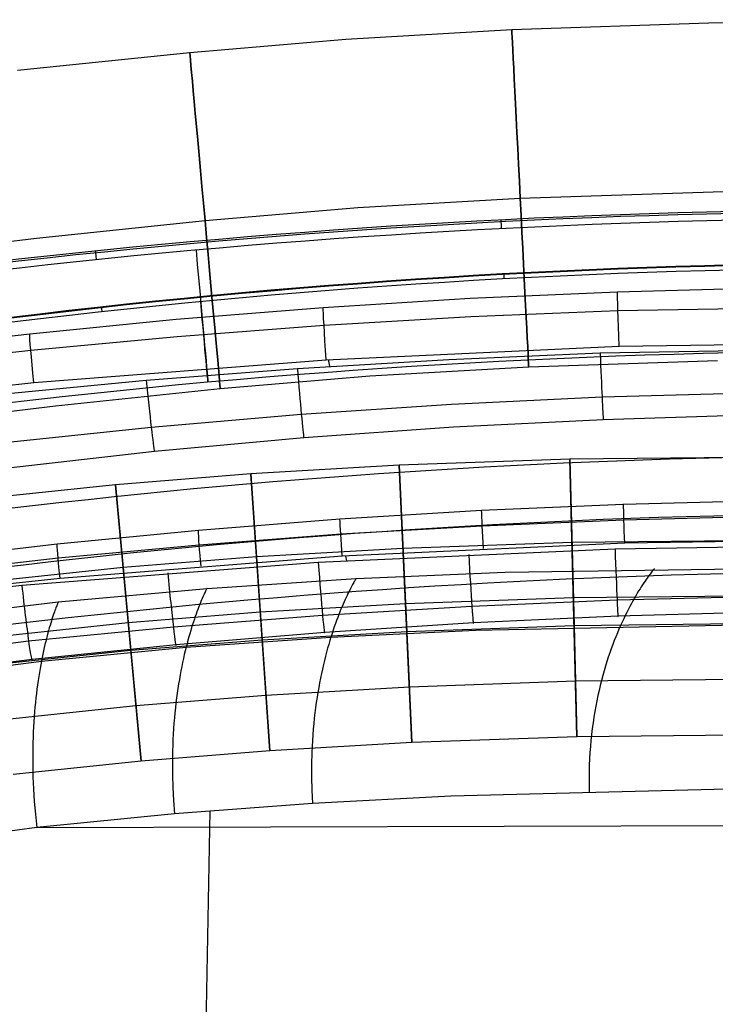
# Model space of a CAD drawing. Extents: x -310 to 431, y -269 to 264.
# Tile 35 of 64: x -75 to -12, y 142 to 230. Entities that reach past the tile are written whole.
import ezdxf

# ---------------------------------------------------------------- set-up
doc = ezdxf.new("R2010")
doc.units = 0
doc.layers.add('PREDEFINITO', color=7, linetype='CONTINUOUS')

msp = doc.modelspace()

# ---------------------------------------------------------------- linework, layer by layer
at = {"layer": 'PREDEFINITO'}
for p, q in [((-30.271, 229.393, 684.478), (-12.524, 229.995, 684.478)), ((-12.524, 229.995, 684.478), (5.327, 230.289, 684.478)), ((-45.215, 228.539, 684.478), (-30.271, 229.393, 684.478)), ((-59.273, 227.349, 684.478), (-45.215, 228.539, 684.478)), ((-74.778, 225.732, 684.477), (-59.273, 227.349, 684.478)), ((-29.511, 214.212, 699.678), (-12.139, 214.802, 699.678)), ((-29.511, 214.212, 669.278), (-12.139, 214.801, 669.278)), ((-12.139, 214.802, 699.678), (5.332, 215.089, 699.678)), ((-12.139, 214.801, 669.278), (5.332, 215.089, 669.278)), ((-44.139, 213.376, 669.278), (-29.511, 214.212, 669.278)), ((-44.138, 213.376, 699.678), (-29.511, 214.212, 699.678)), ((-57.897, 212.211, 699.678), (-44.138, 213.376, 699.678)), ((-57.897, 212.211, 669.278), (-44.139, 213.376, 669.278)), ((-73.067, 210.631, 699.678), (-57.897, 212.211, 699.678)), ((-73.066, 210.63, 669.276), (-57.897, 212.211, 669.278)), ((-89.034, 208.677, 699.678), (-73.067, 210.631, 699.678)), ((-89.034, 208.676, 669.278), (-73.066, 210.63, 669.276)), ((-20.756, 205.767, 748.909), (-34.012, 205.179, 748.803)), ((-7.699, 206.11, 748.97), (-20.756, 205.767, 748.909)), ((-34.012, 205.179, 748.803), (-47.254, 204.352, 748.651)), ((-47.254, 204.352, 748.651), (-60.48, 203.285, 748.45)), ((-33.955, 203.561, 751.819), (-20.717, 204.117, 751.953)), ((-20.717, 204.117, 751.953), (5.362, 204.545, 752.055)), ((-60.48, 203.285, 748.45), (-73.684, 201.98, 748.197)), ((-47.181, 202.778, 751.629), (-33.955, 203.561, 751.819)), ((-60.394, 201.766, 751.378), (-47.181, 202.778, 751.629)), ((-73.684, 201.98, 748.197), (-86.603, 200.47, 747.895)), ((-73.588, 200.525, 751.065), (-60.394, 201.766, 751.378)), ((-20.611, 200.886, 753.194), (5.36, 201.272, 753.275)), ((-86.501, 199.085, 750.694), (-73.588, 200.525, 751.065)), ((-46.977, 199.677, 752.931), (-20.611, 200.886, 753.194)), ((-22.318, 200.286, 753.191), (4.964, 200.751, 753.275)), ((-73.306, 197.635, 752.451), (-46.977, 199.677, 752.931)), ((-49.578, 198.887, 752.93), (-35.953, 199.704, 753.084)), ((-46.82, 199.687, 752.933), (-46.686, 199.08, 752.967)), ((-35.953, 199.704, 753.084), (-22.318, 200.286, 753.191)), ((-28.75, 199.031, 684.478), (-11.755, 199.608, 684.478)), ((-63.191, 197.833, 752.725), (-49.578, 198.887, 752.93)), ((-43.062, 198.213, 684.478), (-28.75, 199.031, 684.478)), ((-76.786, 196.538, 752.466), (-63.191, 197.833, 752.725)), ((-56.521, 197.074, 684.478), (-43.062, 198.213, 684.478)), ((-99.055, 194.804, 751.726), (-73.306, 197.635, 752.451)), ((-71.355, 195.529, 684.478), (-56.521, 197.074, 684.478)), ((-35.695, 195.679, 751.705), (-22.149, 196.326, 751.774)), ((-22.149, 196.326, 751.774), (-8.594, 196.714, 751.815)), ((-86.982, 193.616, 684.478), (-71.355, 195.529, 684.478)), ((-49.227, 194.775, 751.607), (-35.695, 195.679, 751.705)), ((-62.742, 193.612, 751.476), (-49.227, 194.775, 751.607)), ((-22.043, 194.271, 748.102), (-35.533, 193.586, 747.997)), ((-8.542, 194.683, 748.165), (-22.043, 194.271, 748.102)), ((-76.232, 192.19, 751.312), (-62.742, 193.612, 751.476)), ((-35.533, 193.586, 747.997), (-49.006, 192.627, 747.849)), ((-49.006, 192.627, 747.849), (-62.456, 191.395, 747.657)), ((-62.456, 191.395, 747.657), (-75.877, 189.891, 747.422)), ((-25.054, 190.716, 393), (-40.428, 190.166, 393)), ((-25.054, 190.716, 440), (-40.428, 190.166, 440)), ((-25.054, 190.716, 416.5), (-40.428, 190.166, 416.5)), ((5.707, 191.049, 393), (-25.054, 190.716, 393)), ((5.707, 191.049, 440), (-25.054, 190.716, 440)), ((5.707, 191.049, 416.5), (-25.054, 190.716, 416.5)), ((-24.409, 165.725, 393), (-25.054, 190.716, 393)), ((-25.054, 190.716, 393), (-25.054, 190.716, 440)), ((-25.054, 190.716, 440), (-24.667, 175.721, 440)), ((-40.428, 190.166, 393), (-53.786, 189.399, 393)), ((-40.428, 190.166, 440), (-53.786, 189.399, 440)), ((-40.428, 190.166, 416.5), (-53.786, 189.399, 416.5)), ((-39.26, 165.194, 393), (-40.428, 190.166, 393)), ((-40.428, 190.166, 393), (-40.428, 190.166, 440)), ((-40.428, 190.166, 440), (-39.727, 175.183, 440)), ((-53.786, 189.399, 393), (-65.959, 188.422, 393)), ((-53.786, 189.399, 440), (-65.959, 188.422, 440)), ((-53.786, 189.399, 416.5), (-65.959, 188.422, 416.5)), ((-52.066, 164.458, 393), (-53.786, 189.399, 393)), ((-53.786, 189.399, 393), (-53.786, 189.399, 440)), ((-53.786, 189.399, 440), (-52.754, 174.435, 440)), ((-65.959, 188.422, 393), (-78.106, 187.144, 393)), ((-65.959, 188.422, 440), (-78.106, 187.144, 440)), ((-65.959, 188.422, 416.5), (-78.106, 187.144, 416.5)), ((-63.66, 163.527, 393), (-65.959, 188.422, 393)), ((-65.959, 188.422, 393), (-65.959, 188.422, 440)), ((-65.959, 188.422, 440), (-64.58, 173.485, 440)), ((-32.986, 186.121, 628.205), (-20.21, 186.682, 628.072)), ((-20.21, 186.682, 628.072), (-7.426, 187.016, 627.993)), ((-58.497, 184.323, 628.636), (-45.75, 185.335, 628.392)), ((-45.75, 185.335, 628.392), (-32.986, 186.121, 628.205)), ((-7.407, 185.546, 626.377), (-20.173, 185.23, 626.466)), ((-32.93, 184.698, 626.616), (-45.678, 183.952, 626.828)), ((-20.173, 185.23, 626.466), (-32.93, 184.698, 626.616)), ((-71.222, 183.089, 628.938), (-58.497, 184.323, 628.636)), ((-45.678, 183.952, 626.828), (-58.412, 182.99, 627.103)), ((5.709, 183.549, 440), (-24.86, 183.219, 440)), ((5.361, 183.541, 625.749), (-20.105, 183.155, 625.852)), ((-83.67, 181.662, 629.291), (-71.222, 183.089, 628.938)), ((-58.412, 182.99, 627.103), (-71.125, 181.814, 627.443)), ((-40.078, 182.675, 440), (-53.27, 181.917, 440)), ((-20.105, 183.155, 625.852), (-45.55, 181.971, 626.175)), ((-24.86, 183.219, 440), (-40.078, 182.675, 440)), ((5.367, 183.011, 625.749), (-20.979, 182.623, 625.853)), ((-71.125, 181.814, 627.443), (-95.979, 178.885, 628.304)), ((-45.55, 181.971, 626.175), (-70.95, 179.987, 626.738)), ((-53.27, 181.917, 440), (-65.27, 180.953, 440)), ((-20.979, 182.623, 625.853), (-47.7, 181.408, 626.189)), ((-45.235, 181.991, 626.17), (-45.143, 181.56, 626.146)), ((-65.27, 180.953, 440), (-77.221, 179.696, 440)), ((-47.7, 181.408, 626.189), (-74.39, 179.349, 626.796)), ((-30.865, 180.54, 440.431), (5.707, 181.049, 440.431)), ((-17.438, 180.857, 441.639), (-17.46, 180.831, 442.226)), ((-17.425, 180.872, 441.041), (-17.438, 180.857, 441.639)), ((-17.42, 180.877, 440.431), (-17.425, 180.872, 441.041)), ((-70.95, 179.987, 626.738), (-95.776, 177.254, 627.551)), ((-44.3, 179.96, 440.431), (-30.865, 180.54, 440.431)), ((-18.081, 180.016, 447.497), (-18.177, 179.88, 447.968)), ((-17.99, 180.143, 447.017), (-18.081, 180.016, 447.497)), ((-17.905, 180.26, 446.527), (-17.99, 180.143, 447.017)), ((-17.826, 180.367, 446.026), (-17.905, 180.26, 446.527)), ((-17.753, 180.464, 445.516), (-17.826, 180.367, 446.026)), ((-17.686, 180.55, 444.994), (-17.753, 180.464, 445.516)), ((-17.626, 180.627, 444.462), (-17.686, 180.55, 444.994)), ((-17.573, 180.693, 443.92), (-17.626, 180.627, 444.462)), ((-17.528, 180.749, 443.366), (-17.573, 180.693, 443.92)), ((-17.49, 180.795, 442.801), (-17.528, 180.749, 443.366)), ((-17.46, 180.831, 442.226), (-17.49, 180.795, 442.801)), ((-74.39, 179.349, 626.796), (-95.7, 177.074, 627.51)), ((-71.11, 177.865, 440.431), (-57.717, 179.085, 440.431)), ((-57.717, 179.085, 440.431), (-57.72, 179.079, 441.033)), ((-57.717, 179.085, 440.431), (-44.3, 179.96, 440.431)), ((-44.73, 179.204, 446.98), (-44.798, 179.073, 447.46)), ((-44.666, 179.324, 446.491), (-44.73, 179.204, 446.98)), ((-44.606, 179.433, 445.992), (-44.666, 179.324, 446.491)), ((-44.551, 179.533, 445.482), (-44.606, 179.433, 445.992)), ((-44.501, 179.622, 444.963), (-44.551, 179.533, 445.482)), ((-44.456, 179.701, 444.433), (-44.501, 179.622, 444.963)), ((-44.416, 179.77, 443.894), (-44.456, 179.701, 444.433)), ((-44.381, 179.828, 443.343), (-44.416, 179.77, 443.894)), ((-44.352, 179.875, 442.782), (-44.381, 179.828, 443.343)), ((-44.33, 179.912, 442.211), (-44.352, 179.875, 442.782)), ((-44.313, 179.939, 441.628), (-44.33, 179.912, 442.211)), ((-44.303, 179.955, 441.035), (-44.313, 179.939, 441.628)), ((-44.3, 179.96, 440.431), (-44.303, 179.955, 441.035)), ((-18.609, 179.233, 449.751), (-18.727, 179.046, 450.173)), ((-18.494, 179.409, 449.319), (-18.609, 179.233, 449.751)), ((-18.384, 179.576, 448.878), (-18.494, 179.409, 449.319)), ((-18.278, 179.733, 448.428), (-18.384, 179.576, 448.878)), ((-18.177, 179.88, 447.968), (-18.278, 179.733, 448.428)), ((-58.083, 178.319, 446.968), (-58.14, 178.187, 447.447)), ((-58.029, 178.441, 446.479), (-58.083, 178.319, 446.968)), ((-57.978, 178.552, 445.98), (-58.029, 178.441, 446.479)), ((-57.931, 178.652, 445.471), (-57.978, 178.552, 445.98)), ((-57.889, 178.743, 444.952), (-57.931, 178.652, 445.471)), ((-57.85, 178.823, 444.423), (-57.889, 178.743, 444.952)), ((-57.816, 178.892, 443.884), (-57.85, 178.823, 444.423)), ((-57.787, 178.951, 443.335), (-57.816, 178.892, 443.884)), ((-57.762, 178.999, 442.775), (-57.787, 178.951, 443.335)), ((-57.743, 179.036, 442.205), (-57.762, 178.999, 442.775)), ((-57.729, 179.063, 441.624), (-57.743, 179.036, 442.205)), ((-57.72, 179.079, 441.033), (-57.729, 179.063, 441.624)), ((-45.191, 178.27, 449.714), (-45.279, 178.079, 450.137)), ((-45.106, 178.45, 449.282), (-45.191, 178.27, 449.714)), ((-45.024, 178.621, 448.84), (-45.106, 178.45, 449.282)), ((-44.945, 178.782, 448.39), (-45.024, 178.621, 448.84)), ((-44.87, 178.933, 447.929), (-44.945, 178.782, 448.39)), ((-44.798, 179.073, 447.46), (-44.87, 178.933, 447.929)), ((-24.731, 178.22, 393), (-39.844, 177.68, 393)), ((5.71, 178.549, 393), (-24.731, 178.22, 393)), ((-7.717, 178.35, 627.858), (-20.795, 178.015, 627.911)), ((-19.232, 178.202, 451.77), (-19.366, 177.966, 452.147)), ((-19.102, 178.428, 451.384), (-19.232, 178.202, 451.77)), ((-18.974, 178.644, 450.989), (-19.102, 178.428, 451.384)), ((-18.849, 178.85, 450.586), (-18.974, 178.644, 450.989)), ((-18.727, 179.046, 450.173), (-18.849, 178.85, 450.586)), ((-84.458, 176.251, 440.431), (-71.11, 177.865, 440.431)), ((-71.328, 177.326, 445.97), (-71.37, 177.214, 446.469)), ((-71.289, 177.428, 445.461), (-71.328, 177.326, 445.97)), ((-71.253, 177.519, 444.943), (-71.289, 177.428, 445.461)), ((-71.221, 177.6, 444.415), (-71.253, 177.519, 444.943)), ((-71.193, 177.67, 443.876), (-71.221, 177.6, 444.415)), ((-71.168, 177.729, 443.328), (-71.193, 177.67, 443.876)), ((-71.148, 177.778, 442.769), (-71.168, 177.729, 443.328)), ((-71.131, 177.816, 442.2), (-71.148, 177.778, 442.769)), ((-71.119, 177.843, 441.621), (-71.131, 177.816, 442.2)), ((-71.112, 177.859, 441.031), (-71.119, 177.843, 441.621)), ((-71.11, 177.865, 440.431), (-71.112, 177.859, 441.031)), ((-58.472, 177.376, 449.703), (-58.545, 177.183, 450.127)), ((-58.4, 177.558, 449.27), (-58.472, 177.376, 449.703)), ((-58.331, 177.731, 448.829), (-58.4, 177.558, 449.27)), ((-58.265, 177.893, 448.378), (-58.331, 177.731, 448.829)), ((-58.201, 178.045, 447.917), (-58.265, 177.893, 448.378)), ((-58.14, 178.187, 447.447), (-58.201, 178.045, 447.917)), ((-39.844, 177.68, 393), (-52.926, 176.929, 393)), ((-33.867, 177.452, 628.002), (-47.315, 176.636, 628.138)), ((-45.556, 177.446, 451.351), (-45.652, 177.216, 451.739)), ((-45.462, 177.667, 450.955), (-45.556, 177.446, 451.351)), ((-45.369, 177.878, 450.55), (-45.462, 177.667, 450.955)), ((-45.279, 178.079, 450.137), (-45.369, 177.878, 450.55)), ((-20.795, 178.015, 627.911), (-33.867, 177.452, 628.002)), ((-19.638, 177.466, 452.875), (-19.776, 177.201, 453.227)), ((-19.501, 177.721, 452.516), (-19.638, 177.466, 452.875)), ((-19.366, 177.966, 452.147), (-19.501, 177.721, 452.516)), ((-71.619, 176.498, 448.82), (-71.676, 176.324, 449.262)), ((-71.565, 176.662, 448.369), (-71.619, 176.498, 448.82)), ((-71.512, 176.815, 447.908), (-71.565, 176.662, 448.369)), ((-71.462, 176.958, 447.438), (-71.512, 176.815, 447.908)), ((-71.415, 177.091, 446.958), (-71.462, 176.958, 447.438)), ((-71.37, 177.214, 446.469), (-71.415, 177.091, 446.958)), ((-52.926, 176.929, 393), (-64.81, 175.975, 393)), ((-47.315, 176.636, 628.138), (-60.749, 175.579, 628.321)), ((-58.776, 176.545, 451.344), (-58.856, 176.313, 451.732)), ((-58.698, 176.768, 450.947), (-58.776, 176.545, 451.344)), ((-58.621, 176.98, 450.541), (-58.698, 176.768, 450.947)), ((-58.545, 177.183, 450.127), (-58.621, 176.98, 450.541)), ((-45.949, 176.466, 452.849), (-46.05, 176.196, 453.203)), ((-45.849, 176.726, 452.487), (-45.949, 176.466, 452.849)), ((-45.75, 176.976, 452.117), (-45.849, 176.726, 452.487)), ((-45.652, 177.216, 451.739), (-45.75, 176.976, 452.117)), ((-33.728, 176.015, 632.893), (-20.705, 176.611, 632.762)), ((-20.705, 176.611, 632.762), (-7.673, 176.966, 632.684)), ((-20.057, 176.643, 453.905), (-20.198, 176.349, 454.233)), ((-19.916, 176.927, 453.57), (-20.057, 176.643, 453.905)), ((-19.776, 177.201, 453.227), (-19.916, 176.927, 453.57)), ((-64.81, 175.975, 393), (-76.631, 174.731, 393)), ((-60.749, 175.579, 628.321), (-73.783, 174.322, 628.549)), ((-71.855, 175.742, 450.535), (-71.918, 175.528, 450.941)), ((-71.794, 175.946, 450.12), (-71.855, 175.742, 450.535)), ((-71.734, 176.14, 449.696), (-71.794, 175.946, 450.12)), ((-71.676, 176.324, 449.262), (-71.734, 176.14, 449.696)), ((-59.102, 175.557, 452.845), (-59.185, 175.285, 453.199)), ((-59.019, 175.819, 452.482), (-59.102, 175.557, 452.845)), ((-58.937, 176.071, 452.111), (-59.019, 175.819, 452.482)), ((-58.856, 176.313, 451.732), (-58.937, 176.071, 452.111)), ((-47.122, 175.151, 633.086), (-33.728, 176.015, 632.893)), ((-46.253, 175.628, 453.885), (-46.355, 175.329, 454.214)), ((-46.151, 175.917, 453.548), (-46.253, 175.628, 453.885)), ((-46.05, 176.196, 453.203), (-46.151, 175.917, 453.548)), ((-24.667, 175.721, 440), (-39.727, 175.183, 440)), ((-24.667, 175.721, 430), (-39.727, 175.183, 430)), ((-24.667, 175.721, 435), (-39.727, 175.183, 435)), ((-33.516, 175.336, 454.852), (-0.961, 175.997, 454.896)), ((5.711, 176.049, 440), (-24.667, 175.721, 440)), ((5.711, 176.049, 430), (-24.667, 175.721, 430)), ((5.711, 176.049, 435), (-24.667, 175.721, 435)), ((-24.667, 175.721, 440), (-24.667, 175.721, 430)), ((-24.667, 175.721, 430), (-24.409, 165.725, 430)), ((-20.481, 175.732, 454.863), (-20.623, 175.41, 455.167)), ((-20.339, 176.045, 454.552), (-20.481, 175.732, 454.863)), ((-20.198, 176.349, 454.233), (-20.339, 176.045, 454.552)), ((-72.111, 174.826, 452.108), (-72.176, 174.573, 452.48)), ((-72.046, 175.07, 451.728), (-72.111, 174.826, 452.108)), ((-71.981, 175.304, 451.339), (-72.046, 175.07, 451.728)), ((-71.918, 175.528, 450.941), (-71.981, 175.304, 451.339)), ((-60.498, 174.033, 633.34), (-47.122, 175.151, 633.086)), ((-59.599, 173.784, 454.85), (-46.558, 174.704, 454.849)), ((-59.351, 174.714, 453.884), (-59.434, 174.413, 454.214)), ((-59.268, 175.004, 453.546), (-59.351, 174.714, 453.884)), ((-59.185, 175.285, 453.199), (-59.268, 175.004, 453.546)), ((-39.727, 175.183, 440), (-52.754, 174.435, 440)), ((-39.727, 175.183, 430), (-52.754, 174.435, 430)), ((-39.727, 175.183, 435), (-52.754, 174.435, 435)), ((-46.558, 174.704, 454.849), (-46.659, 174.377, 455.154)), ((-46.558, 174.704, 454.849), (-33.516, 175.336, 454.852)), ((-46.456, 175.021, 454.535), (-46.558, 174.704, 454.849)), ((-46.355, 175.329, 454.214), (-46.456, 175.021, 454.535)), ((-39.727, 175.183, 440), (-39.727, 175.183, 430)), ((-39.727, 175.183, 430), (-39.26, 165.194, 430)), ((-20.904, 174.736, 455.752), (-21.043, 174.385, 456.034)), ((-20.764, 175.078, 455.463), (-20.904, 174.736, 455.752)), ((-20.623, 175.41, 455.167), (-20.764, 175.078, 455.463)), ((-73.783, 174.322, 628.549), (-94.898, 171.796, 629.036)), ((-73.468, 172.704, 633.648), (-60.498, 174.033, 633.34)), ((-72.63, 172.528, 454.854), (-59.599, 173.784, 454.85)), ((-72.307, 174.036, 453.199), (-72.373, 173.754, 453.546)), ((-72.242, 174.309, 452.844), (-72.307, 174.036, 453.199)), ((-72.176, 174.573, 452.48), (-72.242, 174.309, 452.844)), ((-52.754, 174.435, 440), (-64.58, 173.485, 440)), ((-52.754, 174.435, 430), (-64.58, 173.485, 430)), ((-52.754, 174.435, 435), (-64.58, 173.485, 435)), ((-59.599, 173.784, 454.85), (-59.68, 173.455, 455.157)), ((-59.517, 174.103, 454.536), (-59.599, 173.784, 454.85)), ((-59.434, 174.413, 454.214), (-59.517, 174.103, 454.536)), ((-52.754, 174.435, 440), (-52.754, 174.435, 430)), ((-52.754, 174.435, 430), (-52.066, 164.458, 430)), ((-46.759, 174.04, 455.453), (-46.858, 173.694, 455.743)), ((-46.659, 174.377, 455.154), (-46.759, 174.04, 455.453)), ((-21.18, 174.024, 456.308), (-21.316, 173.654, 456.576)), ((-21.043, 174.385, 456.034), (-21.18, 174.024, 456.308)), ((-64.58, 173.485, 440), (-76.336, 172.248, 440)), ((-64.58, 173.485, 430), (-76.336, 172.248, 430)), ((-64.58, 173.485, 435), (-76.336, 172.248, 435)), ((-72.503, 173.16, 454.216), (-72.567, 172.848, 454.539)), ((-72.438, 173.462, 453.885), (-72.503, 173.16, 454.216)), ((-72.373, 173.754, 453.546), (-72.438, 173.462, 453.885)), ((-64.58, 173.485, 440), (-64.58, 173.485, 430)), ((-64.58, 173.485, 430), (-63.66, 163.527, 430)), ((-59.76, 173.117, 455.456), (-59.839, 172.769, 455.747)), ((-59.68, 173.455, 455.157), (-59.76, 173.117, 455.456)), ((-47.051, 172.974, 456.303), (-47.146, 172.6, 456.572)), ((-46.955, 173.339, 456.027), (-47.051, 172.974, 456.303)), ((-46.858, 173.694, 455.743), (-46.955, 173.339, 456.027)), ((-21.582, 172.885, 457.09), (-21.711, 172.487, 457.337)), ((-21.45, 173.274, 456.836), (-21.582, 172.885, 457.09)), ((-21.316, 173.654, 456.576), (-21.45, 173.274, 456.836)), ((-86.414, 171.137, 634.02), (-73.468, 172.704, 633.648)), ((-85.636, 170.886, 454.861), (-72.63, 172.528, 454.854)), ((-72.692, 172.198, 455.161), (-72.753, 171.858, 455.461)), ((-72.63, 172.528, 454.854), (-72.692, 172.198, 455.161)), ((-72.567, 172.848, 454.539), (-72.63, 172.528, 454.854)), ((-59.992, 172.046, 456.308), (-60.066, 171.67, 456.577)), ((-59.916, 172.412, 456.031), (-59.992, 172.046, 456.308)), ((-59.839, 172.769, 455.747), (-59.916, 172.412, 456.031)), ((-47.238, 172.217, 456.834), (-47.328, 171.824, 457.089)), ((-47.146, 172.6, 456.572), (-47.238, 172.217, 456.834)), ((-21.837, 172.079, 457.578), (-21.961, 171.662, 457.812)), ((-21.711, 172.487, 457.337), (-21.837, 172.079, 457.578)), ((-72.87, 171.151, 456.038), (-72.926, 170.784, 456.315)), ((-72.812, 171.509, 455.753), (-72.87, 171.151, 456.038)), ((-72.753, 171.858, 455.461), (-72.812, 171.509, 455.753)), ((-60.138, 171.286, 456.84), (-60.208, 170.892, 457.095)), ((-60.066, 171.67, 456.577), (-60.138, 171.286, 456.84)), ((-47.416, 171.422, 457.337), (-47.501, 171.011, 457.578)), ((-47.328, 171.824, 457.089), (-47.416, 171.422, 457.337)), ((-22.08, 171.235, 458.04), (-22.196, 170.8, 458.262)), ((-21.961, 171.662, 457.812), (-22.08, 171.235, 458.04)), ((-72.98, 170.407, 456.585), (-73.031, 170.021, 456.847)), ((-72.926, 170.784, 456.315), (-72.98, 170.407, 456.585)), ((-60.275, 170.489, 457.343), (-60.339, 170.077, 457.585)), ((-60.208, 170.892, 457.095), (-60.275, 170.489, 457.343)), ((-47.583, 170.591, 457.813), (-47.662, 170.162, 458.041)), ((-47.501, 171.011, 457.578), (-47.583, 170.591, 457.813)), ((-24.538, 170.723, 430), (-39.494, 170.188, 430)), ((5.712, 171.049, 430), (-24.538, 170.723, 430)), ((-22.308, 170.354, 458.477), (-22.416, 169.9, 458.687)), ((-22.196, 170.8, 458.262), (-22.308, 170.354, 458.477)), ((-73.08, 169.627, 457.103), (-73.127, 169.223, 457.351)), ((-73.031, 170.021, 456.847), (-73.08, 169.627, 457.103)), ((-52.41, 169.446, 430), (-64.12, 168.506, 430)), ((-60.401, 169.656, 457.82), (-60.459, 169.225, 458.048)), ((-60.339, 170.077, 457.585), (-60.401, 169.656, 457.82)), ((-39.494, 170.188, 430), (-52.41, 169.446, 430)), ((-47.737, 169.724, 458.263), (-47.809, 169.277, 458.479)), ((-47.662, 170.162, 458.041), (-47.737, 169.724, 458.263)), ((-22.519, 169.436, 458.891), (-22.617, 168.963, 459.089)), ((-22.416, 169.9, 458.687), (-22.519, 169.436, 458.891)), ((-64.12, 168.506, 430), (-75.746, 167.283, 430)), ((-73.171, 168.81, 457.593), (-73.212, 168.388, 457.827)), ((-73.127, 169.223, 457.351), (-73.171, 168.81, 457.593)), ((-60.514, 168.786, 458.27), (-60.566, 168.338, 458.485)), ((-60.459, 169.225, 458.048), (-60.514, 168.786, 458.27)), ((-47.877, 168.821, 458.688), (-47.941, 168.355, 458.891)), ((-47.809, 169.277, 458.479), (-47.877, 168.821, 458.688)), ((-22.71, 168.481, 459.282), (-22.798, 167.99, 459.469)), ((-22.617, 168.963, 459.089), (-22.71, 168.481, 459.282)), ((-73.25, 167.958, 458.055), (-73.284, 167.518, 458.277)), ((-73.212, 168.388, 457.827), (-73.25, 167.958, 458.055)), ((-60.613, 167.882, 458.694), (-60.657, 167.416, 458.896)), ((-60.566, 168.338, 458.485), (-60.613, 167.882, 458.694)), ((-48, 167.881, 459.089), (-48.055, 167.398, 459.28)), ((-47.941, 168.355, 458.891), (-48, 167.881, 459.089)), ((-22.798, 167.99, 459.469), (-22.88, 167.49, 459.651)), ((-73.315, 167.07, 458.491), (-73.342, 166.613, 458.699)), ((-73.284, 167.518, 458.277), (-73.315, 167.07, 458.491)), ((-60.696, 166.942, 459.093), (-60.732, 166.458, 459.283)), ((-60.657, 167.416, 458.896), (-60.696, 166.942, 459.093)), ((-48.106, 166.906, 459.466), (-48.151, 166.406, 459.646)), ((-48.055, 167.398, 459.28), (-48.106, 166.906, 459.466)), ((-22.955, 166.98, 459.828), (-23.025, 166.461, 460)), ((-22.88, 167.49, 459.651), (-22.955, 166.98, 459.828)), ((-73.365, 166.147, 458.901), (-73.384, 165.673, 459.096)), ((-73.342, 166.613, 458.699), (-73.365, 166.147, 458.901)), ((-60.762, 165.966, 459.467), (-60.788, 165.466, 459.646)), ((-60.732, 166.458, 459.283), (-60.762, 165.966, 459.467)), ((-48.191, 165.896, 459.82), (-48.225, 165.378, 459.989)), ((-48.151, 166.406, 459.646), (-48.191, 165.896, 459.82)), ((5.713, 166.049, 430), (-24.409, 165.725, 430)), ((5.713, 166.049, 393), (-24.409, 165.725, 393)), ((5.713, 166.049, 411.5), (-24.409, 165.725, 411.5)), ((-23.087, 165.934, 460.167), (-23.143, 165.397, 460.329)), ((-23.025, 166.461, 460), (-23.087, 165.934, 460.167)), ((-73.399, 165.19, 459.285), (-73.409, 164.699, 459.468)), ((-73.384, 165.673, 459.096), (-73.399, 165.19, 459.285)), ((-60.809, 164.957, 459.819), (-60.824, 164.439, 459.986)), ((-60.788, 165.466, 459.646), (-60.809, 164.957, 459.819)), ((-39.26, 165.194, 430), (-52.066, 164.458, 430)), ((-39.26, 165.194, 393), (-52.066, 164.458, 393)), ((-39.26, 165.194, 411.5), (-52.066, 164.458, 411.5)), ((-48.225, 165.378, 459.989), (-48.254, 164.851, 460.153)), ((-24.409, 165.725, 430), (-39.26, 165.194, 430)), ((-24.409, 165.725, 393), (-39.26, 165.194, 393)), ((-24.409, 165.725, 411.5), (-39.26, 165.194, 411.5)), ((-39.26, 165.194, 430), (-39.26, 165.194, 393)), ((-24.409, 165.725, 430), (-24.409, 165.725, 393)), ((-23.143, 165.397, 460.329), (-23.192, 164.851, 460.486)), ((-73.414, 164.199, 459.645), (-73.415, 163.69, 459.816)), ((-73.409, 164.699, 459.468), (-73.414, 164.199, 459.645)), ((-52.066, 164.458, 430), (-63.66, 163.527, 430)), ((-52.066, 164.458, 393), (-63.66, 163.527, 393)), ((-52.066, 164.458, 411.5), (-63.66, 163.527, 411.5)), ((-60.824, 164.439, 459.986), (-60.838, 163.378, 460.304)), ((-52.066, 164.458, 430), (-52.066, 164.458, 393)), ((-48.276, 164.316, 460.312), (-48.303, 163.219, 460.613)), ((-48.254, 164.851, 460.153), (-48.276, 164.316, 460.312)), ((-23.233, 164.296, 460.639), (-23.266, 163.732, 460.787)), ((-23.192, 164.851, 460.486), (-23.233, 164.296, 460.639)), ((-63.66, 163.527, 430), (-75.157, 162.318, 430)), ((-63.66, 163.527, 393), (-75.157, 162.318, 393)), ((-63.66, 163.527, 411.5), (-75.157, 162.318, 411.5)), ((-73.415, 163.69, 459.816), (-73.411, 163.173, 459.981)), ((-73.411, 163.173, 459.981), (-73.386, 162.114, 460.294)), ((-63.66, 163.527, 430), (-63.66, 163.527, 393)), ((-60.838, 163.378, 460.304), (-60.829, 162.283, 460.6)), ((-48.303, 163.219, 460.613), (-48.302, 162.088, 460.895)), ((-23.291, 163.159, 460.931), (-23.308, 162.577, 461.071)), ((-23.266, 163.732, 460.787), (-23.291, 163.159, 460.931)), ((-60.829, 162.283, 460.6), (-60.795, 161.155, 460.875)), ((-23.308, 162.577, 461.071), (-23.316, 161.986, 461.207)), ((-73.386, 162.114, 460.294), (-73.339, 161.022, 460.584)), ((-48.302, 162.088, 460.895), (-48.273, 160.923, 461.158)), ((-23.316, 161.986, 461.207), (-23.306, 160.778, 461.467)), ((-73.339, 161.022, 460.584), (-73.268, 159.897, 460.853)), ((-60.795, 161.155, 460.875), (-60.734, 159.994, 461.131)), ((-48.273, 160.923, 461.158), (-48.214, 159.724, 461.404)), ((-10.84, 160.996, 461.493), (-35.764, 160.368, 461.437)), ((-10.84, 160.996, 461.493), (-35.764, 160.368, 461.437)), ((-73.268, 159.897, 460.853), (-73.171, 158.74, 461.101)), ((-60.734, 159.994, 461.131), (-60.644, 158.799, 461.368)), ((-48.214, 159.724, 461.404), (-60.644, 158.799, 461.368)), ((-48.214, 159.724, 461.404), (-60.644, 158.799, 461.368)), ((-35.764, 160.368, 461.437), (-48.214, 159.724, 461.404)), ((-35.764, 160.368, 461.437), (-48.214, 159.724, 461.404)), ((-73.171, 158.74, 461.101), (-73.047, 157.551, 461.328)), ((-60.644, 158.799, 461.368), (-73.047, 157.551, 461.328)), ((-60.644, 158.799, 461.368), (-73.047, 157.551, 461.328)), ((-57.922, 132.808, 465.958), (-57.447, 159.067, 461.377)), ((-73.047, 157.551, 461.328), (-85.406, 155.934, 461.287)), ((-73.047, 157.551, 461.328), (-85.406, 155.934, 461.287)), ((-73.029, 157.553, 461.328), (5.707, 157.791, 462.195))]:
    msp.add_line(p, q, dxfattribs=at)
at = {"layer": 'PREDEFINITO', "extrusion": (-0.998748, -0.050033, 8.78562e-07)}
msp.add_circle((-215.42, 684.478, 18.757), 15.2, dxfattribs=at)
at = {"layer": 'PREDEFINITO', "extrusion": (-0.995892, -0.090544, 1.74276e-06)}
msp.add_circle((-216.582, 684.478, 38.446), 15.2, dxfattribs=at)
at = {"layer": 'PREDEFINITO', "extrusion": (4.03057e-06, 0.000711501, 1)}
msp.add_arc((5.009, -500.36, 700.913), 713.044, 76.637243, 103.304726, dxfattribs=at)
at = {"layer": 'PREDEFINITO', "extrusion": (3.50615e-06, 0.000711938, 1)}
msp.add_arc((5.01, -500.242, 700.197), 712.755, 76.635055, 103.306947, dxfattribs=at)
at = {"layer": 'PREDEFINITO', "extrusion": (3.77552e-06, 0.000851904, 1)}
msp.add_arc((5.01, -500.241, 699.821), 712.042, 76.633275, 103.308817, dxfattribs=at)
at = {"layer": 'PREDEFINITO', "extrusion": (1.21531e-05, -0.039416, -0.999223)}
msp.add_arc((4.877, 478.124, -679.085), 659.911, 255.513625, 284.583503, dxfattribs=at)
at = {"layer": 'PREDEFINITO', "extrusion": (1.27184e-05, -0.041958, -0.999119)}
msp.add_arc((4.88, 479.571, -678.81), 659.599, 255.507196, 284.589381, dxfattribs=at)
at = {"layer": 'PREDEFINITO', "extrusion": (1.19728e-05, -0.038981, -0.99924)}
msp.add_arc((4.878, 480.142, -679.565), 661.746, 255.563724, 284.532972, dxfattribs=at)
at = {"layer": 'PREDEFINITO', "extrusion": (0.998706, 0.050853, -6.61793e-05)}
msp.add_arc((212.584, 700.619, -20.445), 1, 281.77795, 8.20284, dxfattribs=at)
at = {"layer": 'PREDEFINITO', "extrusion": (0.994786, 0.101985, -7.05051e-05)}
msp.add_arc((214.287, 700.619, -46.069), 1, 281.73041, 8.17095, dxfattribs=at)
at = {"layer": 'PREDEFINITO', "extrusion": (0.995953, 0.089872, -1.20275e-08)}
for start, end in [(101.74487, 180), (180, 239.13226)]:
    msp.add_arc((217.021, 684.957, -39.635), 15, start, end, dxfattribs=at)
at = {"layer": 'PREDEFINITO', "extrusion": (-0.998501, -0.054692, 0.002141)}
msp.add_arc((-207.855, 671.098, 21.028), 1, 120.2999, 206.40039, dxfattribs=at)
at = {"layer": 'PREDEFINITO', "extrusion": (-6.19834e-08, 8.16499e-07, 1)}
msp.add_arc((5.026, -496.717, 684.957), 697.18, 76.106758, 103.835769, dxfattribs=at)
at = {"layer": 'PREDEFINITO', "extrusion": (-0.999361, -0.035188, -0.006269)}
msp.add_arc((-201.421, 748.265, 8.807), 5, 90.75212, 171.79087, dxfattribs=at)
at = {"layer": 'PREDEFINITO', "extrusion": (-0.993978, -0.109489, 0.004421)}
msp.add_arc((-209.612, 671.057, 47.392), 1, 121.12564, 206.29211, dxfattribs=at)
at = {"layer": 'PREDEFINITO', "extrusion": (-0.99737, -0.071271, -0.013163)}
msp.add_arc((-202.251, 748.302, 22.712), 5, 93.05411, 171.80675, dxfattribs=at)
at = {"layer": 'PREDEFINITO', "extrusion": (-0.994018, -0.107176, -0.020997)}
msp.add_arc((-203.766, 748.405, 35.886), 5, 96.76739, 171.83356, dxfattribs=at)
at = {"layer": 'PREDEFINITO', "extrusion": (0.999157, 0.040595, 0.006111)}
msp.add_arc((200.936, 747.264, -9.566), 6, 89.13839, 171.27587, dxfattribs=at)
at = {"layer": 'PREDEFINITO', "extrusion": (0.996635, 0.081032, 0.012365)}
msp.add_arc((201.896, 747.295, -23.985), 6, 86.6065, 171.29571, dxfattribs=at)
at = {"layer": 'PREDEFINITO', "extrusion": (0.994742, 0.101228, 0.015542)}
msp.add_arc((202.666, 747.325, -31.133), 6, 84.75818, 171.3113, dxfattribs=at)
at = {"layer": 'PREDEFINITO', "extrusion": (-6.12472e-08, -0.006516, 0.999979)}
msp.add_arc((5.026, -486.093, 722.294), 681.842, 77.125973, 102.817038, dxfattribs=at)
at = {"layer": 'PREDEFINITO', "extrusion": (-6.10931e-08, -0.006516, 0.999979)}
msp.add_arc((5.026, -491.543, 688.285), 681.843, 76.539246, 103.403992, dxfattribs=at)
at = {"layer": 'PREDEFINITO', "extrusion": (-6.12839e-08, -0.006516, 0.999979)}
msp.add_arc((5.026, -496.991, 654.276), 681.841, 77.222711, 102.72047, dxfattribs=at)
at = {"layer": 'PREDEFINITO', "extrusion": (0.999353, 0.035003, -0.008215)}
msp.add_arc((183.693, 629.718, -18.822), 4, 270.76776, 333.57584, dxfattribs=at)
at = {"layer": 'PREDEFINITO', "extrusion": (0.997384, 0.070315, -0.016748)}
msp.add_arc((184.509, 629.535, -43.123), 4, 273.07573, 333.62612, dxfattribs=at)
at = {"layer": 'PREDEFINITO', "extrusion": (0.998534, 0.052686, -0.012432)}
msp.add_arc((184.018, 629.647, -30.942), 4, 271.73492, 333.59677, dxfattribs=at)
at = {"layer": 'PREDEFINITO', "extrusion": (0.995902, 0.087905, -0.021237)}
msp.add_arc((185.168, 629.376, -55.405), 4, 274.77099, 333.6639, dxfattribs=at)
at = {"layer": 'PREDEFINITO', "extrusion": (0.994115, 0.105252, -0.025647)}
msp.add_arc((185.983, 629.18, -67.663), 4, 276.79443, 333.70959, dxfattribs=at)
at = {"layer": 'PREDEFINITO', "extrusion": (-0.998417, -0.054927, 0.012122)}
msp.add_arc((-183.533, 631.646, 31.679), 6, 268.13051, 8.7171, dxfattribs=at)
at = {"layer": 'PREDEFINITO', "extrusion": (-0.999303, -0.036469, 0.007968)}
msp.add_arc((-183.18, 631.718, 19.291), 6, 269.1727, 8.72355, dxfattribs=at)
at = {"layer": 'PREDEFINITO', "extrusion": (-0.997131, -0.073861, 0.01658)}
msp.add_arc((-184.084, 631.526, 44.547), 6, 266.64195, 8.70585, dxfattribs=at)
at = {"layer": 'PREDEFINITO', "extrusion": (-0.995463, -0.092751, 0.021228)}
msp.add_arc((-184.826, 631.355, 57.526), 6, 264.75459, 8.69238, dxfattribs=at)
at = {"layer": 'PREDEFINITO', "extrusion": (-0.993478, -0.11103, 0.025965)}
msp.add_arc((-185.727, 631.132, 70.267), 6, 262.57323, 8.67584, dxfattribs=at)

doc.saveas('drawing.dxf')
